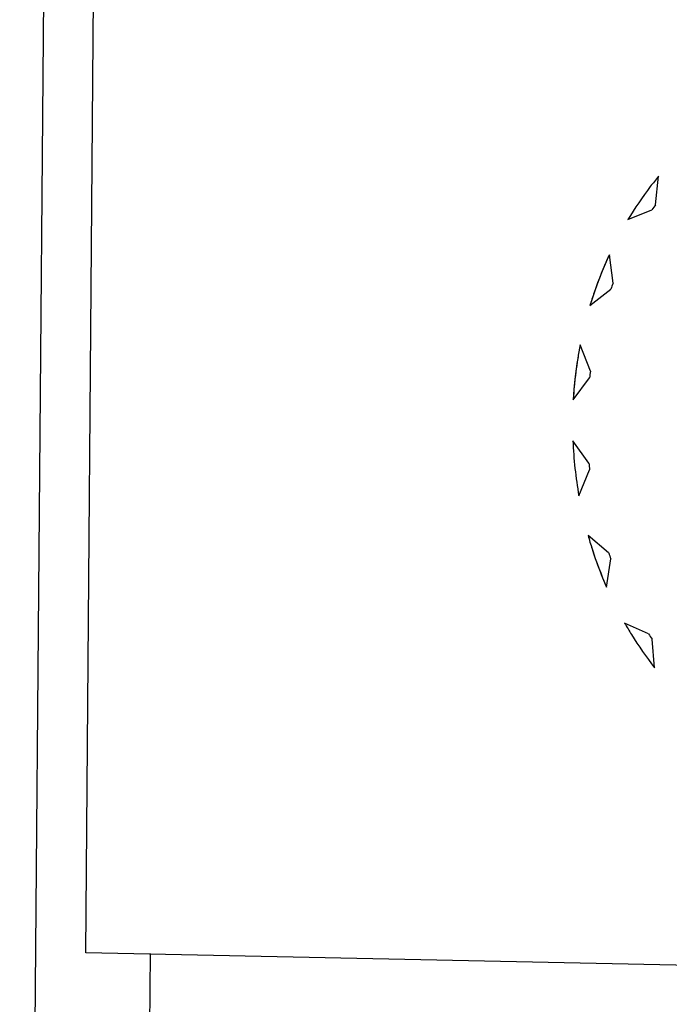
# Model space of a CAD drawing. Header units: millimetres. Extents: x 0 to 1750, y -1720 to 477.
# Tile 247 of 256: x 936.7 to 939.74, y -840.48 to -835.88. Entities that reach past the tile are written whole.
import ezdxf

# ---------------------------------------------------------------- set-up
doc = ezdxf.new("R2010")
doc.units = ezdxf.units.MM
doc.header["$LTSCALE"] = 92.51
for name, color, linetype in [('101300786_14DXF_CONTINUOUS_LINE', 7, 'CONTINUOUS'), ('101300786_DXF_CONTINUOUS_LINE', 7, 'CONTINUOUS'), ('DE-11-072043DXF_CONTINUOUS_LINE', 7, 'CONTINUOUS')]:
    doc.layers.add(name, color=color, linetype=linetype)

msp = doc.modelspace()

# ---------------------------------------------------------------- linework, layer by layer
at = {"layer": '101300786_14DXF_CONTINUOUS_LINE'}
for p, q in [((937.0068, -840.242), (937.0613, -833.6243)), ((939.6748, -836.7414), (939.6884, -836.6083)), ((939.5453, -836.8113), (939.6578, -836.7657)), ((939.4761, -837.1082), (939.4583, -836.9754)), ((939.3674, -837.2134), (939.4652, -837.1366)), ((939.3694, -837.5209), (939.3216, -837.3974)), ((939.2891, -837.6542), (939.3656, -837.5516)), ((939.3623, -837.9514), (939.2875, -837.8457)), ((939.3157, -838.1037), (939.3656, -837.9822)), ((939.455, -838.3704), (939.3586, -838.2896)), ((939.4455, -838.5313), (939.4654, -838.3992)), ((939.6414, -838.7492), (939.5298, -838.6989)), ((939.6695, -838.9078), (939.6581, -838.7741)), ((944.1616, -840.3909), (937.0068, -840.242))]:
    msp.add_line(p, q, dxfattribs=at)
for centre, radius, start, end in [((940.9858, -837.6835), 1.6143, 144.2973, 145.349), ((941.0978, -837.7437), 1.7418, 158.6045, 159.6043), ((941.1791, -837.7651), 1.8261, 172.3149, 173.2836), ((941.2129, -837.7658), 1.927, 182.3743, 190.0976), ((941.1951, -837.7667), 1.8422, 185.7544, 186.7175), ((941.14, -837.7808), 1.7851, 199.285, 200.2685), ((941.0396, -837.8323), 1.6721, 213.2571, 214.2845)]:
    msp.add_arc(centre, radius, start, end, dxfattribs=at)
for points, knots in [([(939.6884, -836.6083), (939.6753, -836.6242), (939.6239, -836.6892), (939.5774, -836.758), (939.5453, -836.8113)], [0, 0, 0, 0, 0.248546, 1, 1, 1, 1]), ([(939.4583, -836.9754), (939.4494, -836.9946), (939.4149, -837.0722), (939.386, -837.1523), (939.3674, -837.2134)], [0, 0, 0, 0, 0.248901, 1, 1, 1, 1]), ([(939.3216, -837.3974), (939.3174, -837.4186), (939.3023, -837.5035), (939.2929, -837.5895), (939.2891, -837.6542)], [0, 0, 0, 0, 0.249515, 1, 1, 1, 1]), ([(939.3586, -838.2896), (939.3644, -838.3103), (939.3892, -838.3923), (939.4196, -838.4726), (939.4455, -838.5313)], [0, 0, 0, 0, 0.250944, 1, 1, 1, 1]), ([(939.5298, -838.6989), (939.5402, -838.7172), (939.583, -838.7893), (939.6309, -838.8583), (939.6695, -838.9078)], [0, 0, 0, 0, 0.251468, 1, 1, 1, 1])]:
    msp.add_open_spline(points, degree=3, knots=knots, dxfattribs=at)
at = {"layer": '101300786_DXF_CONTINUOUS_LINE'}
for p, q in [((937.0068, -840.242), (937.0613, -833.6243)), ((939.6748, -836.7414), (939.6884, -836.6083)), ((939.5453, -836.8113), (939.6578, -836.7657)), ((939.4761, -837.1082), (939.4583, -836.9754)), ((939.3674, -837.2134), (939.4652, -837.1366)), ((939.3694, -837.5209), (939.3216, -837.3974)), ((939.2891, -837.6542), (939.3656, -837.5516)), ((939.3623, -837.9514), (939.2875, -837.8457)), ((939.3157, -838.1037), (939.3656, -837.9822)), ((939.455, -838.3704), (939.3586, -838.2896)), ((939.4455, -838.5313), (939.4654, -838.3992)), ((939.6414, -838.7492), (939.5298, -838.6989)), ((939.6695, -838.9078), (939.6581, -838.7741)), ((944.1616, -840.3909), (937.0068, -840.242))]:
    msp.add_line(p, q, dxfattribs=at)
for centre, radius, start, end in [((940.9858, -837.6835), 1.6143, 144.2973, 145.349), ((941.0978, -837.7437), 1.7418, 158.6045, 159.6043), ((941.1962, -837.7647), 1.9102, 168.9151, 176.6834), ((941.1791, -837.7651), 1.8261, 172.3149, 173.2836), ((941.2129, -837.7658), 1.927, 182.3743, 190.0976), ((941.1951, -837.7667), 1.8422, 185.7544, 186.7175), ((941.1552, -837.78), 1.8675, 195.8336, 203.7199), ((941.14, -837.7808), 1.7851, 199.285, 200.2685), ((941.0396, -837.8323), 1.6721, 213.2571, 214.2845)]:
    msp.add_arc(centre, radius, start, end, dxfattribs=at)
for points, knots in [([(939.6884, -836.6083), (939.6753, -836.6242), (939.6239, -836.6892), (939.5774, -836.758), (939.5453, -836.8113)], [0, 0, 0, 0, 0.248546, 1, 1, 1, 1]), ([(939.4583, -836.9754), (939.4315, -837.0331), (939.3998, -837.1121), (939.3736, -837.193), (939.3674, -837.2134)], [0, 0, 0, 0, 0.748801, 1, 1, 1, 1]), ([(939.5298, -838.6989), (939.5402, -838.7172), (939.583, -838.7893), (939.6309, -838.8583), (939.6695, -838.9078)], [0, 0, 0, 0, 0.251468, 1, 1, 1, 1])]:
    msp.add_open_spline(points, degree=3, knots=knots, dxfattribs=at)
at = {"layer": 'DE-11-072043DXF_CONTINUOUS_LINE'}
for p, q in [((936.8392, -832.0679), (936.6977, -849.2219)), ((937.3083, -840.2445), (937.3002, -841.2217))]:
    msp.add_line(p, q, dxfattribs=at)

doc.saveas('drawing.dxf')
